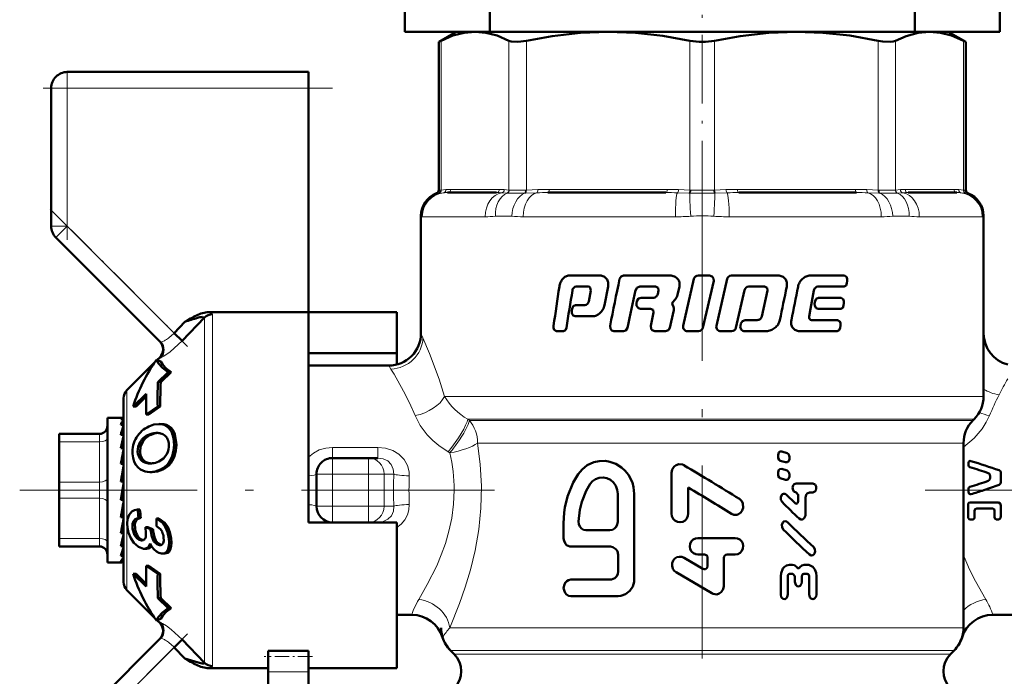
# Model space of a CAD drawing. Extents: x -1976 to 2357, y -1746 to 636.
# Tile 36 of 55: x 104 to 165, y -77 to -37. Entities that reach past the tile are written whole.
import ezdxf

# ---------------------------------------------------------------- set-up
doc = ezdxf.new("R2010")
doc.units = 0
doc.linetypes.add('DASHDOT', pattern=[18.5, 12, -3, 0.5, -3])

msp = doc.modelspace()

# ---------------------------------------------------------------- linework, layer by layer
at = {"color": 7, "linetype": 'DASHDOT', "lineweight": 18, "ltscale": 0.355646}
msp.add_line((146.565, -48.302), (146.565, -34.076), dxfattribs=at)
at = {"color": 7, "lineweight": 50}
for p, q in [((128.065, -37.262), (128.065, -35.262)), ((165.065, -37.262), (165.065, -35.262)), ((133.345, -37.262), (133.345, -35.762)), ((159.786, -37.262), (159.786, -35.762)), ((128.065, -37.262), (131.264, -37.262)), ((131.265, -37.262), (130.169, -37.894)), ((131.265, -37.262), (130.169, -37.894)), ((131.265, -37.262), (132.43, -37.262)), ((132.43, -37.262), (132.398, -37.262)), ((132.461, -37.262), (132.43, -37.262)), ((132.43, -37.262), (140.71, -37.262)), ((140.71, -37.262), (146.565, -37.262)), ((146.565, -37.262), (152.42, -37.262)), ((152.42, -37.262), (160.701, -37.262)), ((159.786, -37.262), (165.065, -37.262)), ((160.701, -37.262), (160.669, -37.262)), ((160.731, -37.262), (160.701, -37.262)), ((160.701, -37.262), (161.865, -37.262)), ((161.865, -37.262), (162.961, -37.894)), ((161.865, -37.262), (162.961, -37.894)), ((130.322, -37.817), (130.169, -37.894)), ((130.169, -47.116), (130.169, -37.894)), ((162.961, -37.894), (162.809, -37.817)), ((162.961, -47.116), (162.961, -37.894)), ((162.961, -47.116), (162.961, -37.894)), ((107.065, -39.762), (122.065, -39.762)), ((122.065, -39.762), (122.065, -40.762)), ((106.065, -49.348), (106.065, -40.762)), ((122.065, -40.762), (122.065, -54.691)), ((133.764, -47.262), (130.726, -47.262)), ((144.3, -47.262), (136.967, -47.262)), ((156.163, -47.262), (148.83, -47.262)), ((162.404, -47.262), (159.367, -47.262)), ((129.065, -48.709), (129.065, -56.012)), ((164.065, -48.709), (164.065, -56.012)), ((164.065, -59.933), (164.065, -48.709)), ((106.358, -50.055), (112.847, -56.543)), ((138.28, -52.418), (140.206, -52.418)), ((141.664, -52.418), (144.55, -52.418)), ((146.047, -52.632), (145.375, -55.541)), ((146.32, -52.418), (147.004, -52.418)), ((148.111, -52.632), (147.441, -55.54)), ((148.381, -52.418), (151.284, -52.418)), ((153.276, -52.418), (155.408, -52.418)), ((138.71, -53.107), (139.47, -53.107)), ((139.599, -53.174), (139.625, -53.339)), ((140.476, -54.261), (140.706, -53.109)), ((142.676, -53.107), (143.661, -53.107)), ((143.661, -53.107), (143.819, -53.174)), ((143.819, -53.174), (143.85, -53.339)), ((145.022, -53.626), (145.142, -53.109)), ((146.604, -55.662), (147.277, -52.753)), ((149.457, -53.107), (150.443, -53.107)), ((150.443, -53.107), (150.596, -53.174)), ((150.596, -53.174), (150.626, -53.338)), ((153.749, -53.107), (155.387, -53.107)), ((155.563, -52.892), (155.583, -52.752)), ((139.625, -53.339), (139.498, -54.032)), ((142.756, -53.802), (143.506, -53.802)), ((143.85, -53.339), (143.797, -53.571)), ((148.661, -55.662), (149.192, -53.32)), ((150.626, -53.338), (150.272, -54.96)), ((153.296, -54.493), (153.509, -53.338)), ((153.794, -53.802), (155.197, -53.802)), ((138.479, -54.479), (138.457, -54.619)), ((138.676, -54.264), (139.26, -54.264)), ((142.5, -54.015), (142.47, -54.156)), ((142.725, -54.491), (143.351, -54.491)), ((143.351, -54.491), (143.508, -54.558)), ((144.78, -54.372), (144.704, -54.213)), ((144.72, -54.092), (144.885, -53.916)), ((153.211, -54.956), (153.296, -54.493)), ((153.581, -54.015), (153.555, -54.156)), ((153.768, -54.491), (155.175, -54.491)), ((155.355, -54.278), (155.377, -54.138)), ((115.606, -55.024), (114.203, -56.468)), ((114.735, -55.089), (114.558, -55.189)), ((115.606, -55.023), (115.608, -55.011)), ((122.065, -54.691), (115.875, -54.691)), ((122.065, -65.762), (122.065, -54.691)), ((122.065, -54.691), (127.565, -54.691)), ((127.565, -54.691), (127.565, -57.243)), ((138.653, -54.953), (139.729, -54.953)), ((143.54, -54.722), (143.358, -55.541)), ((143.508, -54.558), (143.54, -54.722)), ((144.554, -55.662), (144.783, -54.663)), ((114.383, -55.292), (113.708, -55.991)), ((114.558, -55.189), (114.383, -55.292)), ((148.967, -55.399), (148.935, -55.54)), ((149.233, -55.186), (149.986, -55.186)), ((153.369, -55.187), (154.979, -55.187)), ((155.142, -55.663), (155.164, -55.522)), ((114.203, -56.468), (113.708, -55.991)), ((137.486, -55.876), (137.929, -55.876)), ((141.067, -55.876), (141.674, -55.876)), ((143.62, -55.876), (144.286, -55.876)), ((145.647, -55.876), (146.331, -55.876)), ((147.713, -55.875), (148.392, -55.875)), ((149.201, -55.875), (150.547, -55.875)), ((152.616, -55.876), (154.957, -55.876)), ((112.655, -57.667), (112.818, -57.505)), ((122.065, -57.243), (127.565, -57.243)), ((127.565, -57.243), (127.565, -57.948)), ((110.77, -59.553), (112.499, -57.823)), ((112.619, -57.654), (112.616, -57.656)), ((112.879, -57.752), (112.619, -57.654)), ((127.065, -58.012), (122.065, -58.012)), ((112.701, -59.056), (113.347, -58.429)), ((113.529, -58.429), (112.881, -59.056)), ((113.529, -58.429), (113.347, -58.429)), ((112.701, -59.056), (112.881, -59.056)), ((111.972, -59.766), (111.172, -60.55)), ((111.968, -59.943), (111.347, -60.55)), ((110.565, -71.476), (110.565, -60.048)), ((111.347, -60.55), (111.172, -60.55)), ((112.687, -60.562), (111.975, -61.062)), ((112.849, -60.562), (112.136, -61.062)), ((112.849, -60.562), (112.687, -60.562)), ((111.975, -61.062), (112.136, -61.062)), ((109.565, -61.262), (109.565, -61.865)), ((110.543, -61.262), (109.565, -61.262)), ((110.565, -61.347), (110.389, -61.347)), ((110.565, -61.703), (110.389, -61.703)), ((110.527, -61.865), (110.565, -61.76)), ((110.543, -61.262), (110.565, -61.263)), ((112.917, -61.648), (112.762, -61.648)), ((163.401, -61.426), (163.479, -61.348)), ((106.565, -62.262), (109.065, -62.262)), ((106.565, -62.396), (106.565, -62.262)), ((106.565, -62.762), (106.565, -62.396)), ((109.565, -61.865), (109.565, -70.262)), ((110.565, -62.313), (110.389, -62.313)), ((110.565, -62.188), (110.559, -62.313)), ((112.562, -62.205), (112.643, -62.202)), ((112.562, -62.205), (112.714, -62.205)), ((106.565, -65.262), (106.565, -62.762)), ((110.565, -62.742), (110.544, -63.141)), ((110.565, -62.971), (110.553, -63.141)), ((162.815, -62.84), (162.815, -74.312)), ((110.565, -63.141), (110.389, -63.141)), ((110.565, -63.485), (110.523, -64.133)), ((151.275, -63.598), (151.275, -63.685)), ((151.838, -63.457), (151.506, -63.355)), ((110.565, -64.133), (110.389, -64.133)), ((110.565, -63.762), (110.547, -63.762)), ((112.346, -64.092), (112.326, -64.095)), ((123.565, -63.762), (125.811, -63.762)), ((125.811, -63.762), (126.391, -63.762)), ((151.42, -63.928), (151.751, -64.03)), ((151.986, -63.787), (151.986, -63.7)), ((163.132, -64.006), (163.132, -64.209)), ((110.565, -64.371), (110.484, -65.227)), ((112.351, -64.638), (112.206, -64.638)), ((122.565, -66.762), (122.565, -64.762)), ((144.651, -64.692), (144.651, -67.222)), ((151.275, -64.687), (151.275, -64.774)), ((151.838, -64.546), (151.506, -64.444)), ((151.986, -64.875), (151.986, -64.789)), ((164.472, -65), (164.472, -64.883)), ((165.14, -65.259), (165.14, -64.7)), ((106.565, -65.262), (106.565, -66.262)), ((110.565, -65.227), (110.389, -65.227)), ((110.389, -66.355), (110.565, -65.355)), ((151.42, -65.017), (151.751, -65.119)), ((152.399, -65.337), (153.434, -65.337)), ((122.065, -67.762), (122.065, -65.762)), ((141.303, -67.734), (141.303, -65.99)), ((142.333, -71.325), (142.333, -65.99)), ((145.692, -67.222), (145.692, -65.6)), ((152.338, -66.575), (151.785, -66.039)), ((152.412, -65.908), (152.399, -65.908)), ((152.535, -66.067), (152.536, -66.448)), ((153.434, -65.908), (153.233, -65.908)), ((163.132, -65.762), (163.132, -65.681)), ((163.132, -65.889), (163.132, -65.762)), ((106.565, -68.762), (106.565, -66.262)), ((110.389, -66.302), (110.477, -66.302)), ((110.565, -66.355), (110.389, -66.355)), ((110.565, -66.345), (110.477, -66.302)), ((152.984, -67.271), (152.983, -66.225)), ((163.097, -67.425), (163.097, -66.674)), ((163.237, -66.519), (164.986, -66.519)), ((165.14, -67.387), (165.14, -66.713)), ((110.495, -66.875), (110.565, -67.308)), ((111.584, -66.959), (111.439, -66.959)), ((163.501, -67.45), (163.501, -67.045)), ((164.62, -66.891), (163.639, -66.891)), ((164.747, -67.45), (164.747, -67.045)), ((110.565, -67.446), (110.389, -67.446)), ((110.565, -67.762), (110.527, -67.762)), ((110.565, -68.174), (110.528, -67.755)), ((110.565, -67.903), (110.535, -67.903)), ((111.644, -67.477), (111.498, -67.477)), ((112.767, -67.518), (112.621, -67.518)), ((127.565, -67.762), (122.065, -67.762)), ((126.391, -67.762), (126.306, -67.762)), ((127.565, -76.833), (127.565, -67.762)), ((137.941, -67.837), (137.941, -68.76)), ((163.386, -67.577), (163.237, -67.577)), ((164.986, -67.577), (164.852, -67.577)), ((110.565, -68.431), (110.389, -68.431)), ((112.246, -68.186), (111.921, -68.066)), ((112.069, -68.066), (111.921, -68.066)), ((112.069, -68.066), (112.394, -68.186)), ((112.394, -68.186), (112.246, -68.186)), ((112.962, -68.34), (112.966, -68.349)), ((139.321, -68.247), (140.823, -68.247)), ((106.565, -68.762), (106.565, -69.262)), ((110.565, -68.888), (110.548, -68.611)), ((111.709, -68.883), (111.673, -68.881)), ((112.838, -69.181), (112.802, -69.179)), ((146.292, -68.736), (148.611, -68.736)), ((109.065, -69.262), (106.565, -69.262)), ((110.565, -69.248), (110.389, -69.248)), ((110.565, -69.406), (110.562, -69.34)), ((111.847, -69.401), (111.799, -69.399)), ((112.001, -69.401), (111.847, -69.401)), ((112.979, -69.7), (112.93, -69.698)), ((113.132, -69.7), (112.979, -69.7)), ((138.387, -69.273), (140.846, -69.273)), ((141.338, -69.786), (141.338, -70.812)), ((146.696, -69.763), (146.292, -69.763)), ((148.108, -69.763), (148.611, -69.763)), ((110.444, -70.262), (109.565, -70.262)), ((110.565, -69.846), (110.389, -69.846)), ((110.565, -70.188), (110.389, -70.188)), ((110.565, -70.251), (110.499, -70.251)), ((146.595, -70.651), (145.434, -69.966)), ((146.898, -69.969), (146.898, -70.472)), ((147.907, -71.724), (147.907, -69.969)), ((151.986, -70.397), (152.17, -70.397)), ((152.912, -70.395), (153.1, -70.395)), ((111.172, -70.973), (111.972, -71.758)), ((111.347, -70.973), (111.172, -70.973)), ((111.347, -70.973), (111.968, -71.58)), ((111.975, -70.461), (112.687, -70.961)), ((112.136, -70.461), (111.975, -70.461)), ((112.136, -70.461), (112.849, -70.961)), ((112.849, -70.961), (112.687, -70.961)), ((144.93, -70.859), (147.151, -72.172)), ((152.195, -70.967), (151.999, -70.967)), ((153.088, -70.966), (152.888, -70.966)), ((138.387, -71.325), (140.846, -71.325)), ((151.444, -71.111), (151.445, -72.251)), ((151.878, -72.25), (151.877, -71.126)), ((152.318, -71.125), (152.318, -71.458)), ((152.764, -71.457), (152.764, -71.124)), ((153.213, -71.124), (153.214, -72.248)), ((153.667, -72.248), (153.666, -71.107)), ((110.77, -71.971), (112.499, -73.7)), ((112.701, -72.468), (113.347, -73.095)), ((112.881, -72.468), (112.701, -72.468)), ((112.881, -72.468), (113.529, -73.095)), ((138.387, -72.351), (141.338, -72.351)), ((113.529, -73.095), (113.347, -73.095)), ((112.616, -73.867), (112.619, -73.87)), ((112.619, -73.87), (112.879, -73.771)), ((112.655, -73.856), (112.818, -74.019)), ((128.499, -73.512), (127.565, -73.512)), ((164.631, -73.512), (171.065, -73.512)), ((112.847, -74.98), (106.651, -81.176)), ((113.708, -75.533), (114.203, -75.056)), ((114.203, -75.056), (115.606, -76.5)), ((114.383, -76.231), (113.708, -75.533)), ((119.565, -75.758), (122.065, -75.758)), ((119.565, -75.758), (119.565, -76.094)), ((122.065, -75.758), (122.065, -76.094)), ((130.901, -75.726), (131.126, -75.951)), ((162.005, -75.951), (162.229, -75.726)), ((114.383, -76.231), (114.558, -76.334)), ((114.558, -76.334), (114.735, -76.434)), ((119.565, -76.094), (119.565, -77.048)), ((122.065, -76.094), (122.065, -77.048)), ((115.875, -76.833), (119.565, -76.833)), ((119.565, -79.909), (119.565, -77.048)), ((122.065, -76.833), (127.565, -76.833)), ((122.065, -79.909), (122.065, -77.048))]:
    msp.add_line(p, q, dxfattribs=at)
at = {"color": 7, "lineweight": 18}
for p, q in [((130.322, -37.817), (130.322, -47.103)), ((134.538, -47.103), (134.538, -37.817)), ((135.62, -37.817), (135.62, -47.103)), ((145.8, -47.103), (145.8, -37.817)), ((147.331, -37.817), (147.331, -47.103)), ((157.51, -47.103), (157.51, -37.817)), ((158.592, -37.817), (158.592, -47.103)), ((162.809, -47.103), (162.809, -37.817)), ((107.065, -40.762), (107.065, -39.762)), ((106.065, -40.762), (107.065, -40.762)), ((107.065, -40.762), (122.065, -40.762)), ((107.065, -40.762), (107.065, -49.348)), ((130.169, -47.116), (130.301, -47.105)), ((130.301, -47.105), (130.322, -47.103)), ((130.322, -47.103), (130.615, -47.075)), ((130.911, -47.062), (133.949, -47.062)), ((134.245, -47.075), (134.538, -47.103)), ((134.538, -47.103), (134.56, -47.105)), ((135.569, -47.105), (135.62, -47.103)), ((135.62, -47.103), (136.329, -47.075)), ((137.044, -47.062), (144.377, -47.062)), ((145.091, -47.075), (145.8, -47.103)), ((145.8, -47.103), (145.852, -47.105)), ((147.278, -47.105), (147.331, -47.103)), ((147.331, -47.103), (148.039, -47.075)), ((148.754, -47.062), (156.087, -47.062)), ((156.801, -47.075), (157.51, -47.103)), ((157.51, -47.103), (157.562, -47.105)), ((158.57, -47.105), (158.592, -47.103)), ((158.592, -47.103), (158.886, -47.075)), ((159.182, -47.062), (162.219, -47.062)), ((162.515, -47.075), (162.809, -47.103)), ((162.809, -47.103), (162.83, -47.105)), ((162.83, -47.105), (162.961, -47.116)), ((130.169, -47.297), (130.039, -47.304)), ((130.189, -47.296), (130.169, -47.297)), ((130.455, -47.273), (130.189, -47.296)), ((134.4, -47.296), (134.079, -47.273)), ((134.427, -47.297), (134.4, -47.296)), ((135.571, -47.296), (135.515, -47.297)), ((136.268, -47.273), (135.571, -47.296)), ((145.737, -47.296), (145.017, -47.273)), ((145.796, -47.297), (145.737, -47.296)), ((147.393, -47.296), (147.335, -47.297)), ((148.113, -47.273), (147.393, -47.296)), ((157.559, -47.296), (156.862, -47.273)), ((157.615, -47.297), (157.559, -47.296)), ((158.73, -47.296), (158.703, -47.297)), ((159.052, -47.273), (158.73, -47.296)), ((162.941, -47.296), (162.676, -47.273)), ((162.962, -47.297), (162.941, -47.296)), ((163.091, -47.304), (162.962, -47.297)), ((129.08, -48.736), (129.065, -48.709)), ((129.145, -48.762), (133.064, -48.762)), ((134.711, -48.736), (133.692, -48.736)), ((135.431, -48.762), (144.891, -48.762)), ((148.239, -48.762), (157.699, -48.762)), ((159.439, -48.736), (158.419, -48.736)), ((160.067, -48.762), (163.985, -48.762)), ((164.065, -48.709), (164.05, -48.736)), ((106.065, -49.348), (107.065, -49.348)), ((106.358, -50.055), (107.065, -49.348)), ((113.708, -55.991), (107.065, -49.348)), ((115.606, -65.762), (115.606, -55.023)), ((116.101, -54.824), (116.101, -65.762)), ((129.065, -56.012), (129.187, -56.286)), ((127.201, -58.23), (127.065, -58.012)), ((110.77, -65.762), (110.77, -59.553)), ((130.533, -59.933), (164.065, -59.933)), ((113.07, -61.659), (112.917, -61.659)), ((131.978, -61.348), (163.479, -61.348)), ((131.978, -61.348), (132.08, -61.426)), ((132.08, -61.426), (163.401, -61.426)), ((109.065, -62.262), (109.065, -62.267)), ((109.065, -62.267), (109.065, -62.396)), ((109.065, -62.396), (109.065, -62.762)), ((112.274, -62.312), (112.122, -62.312)), ((113.621, -62.02), (113.47, -62.02)), ((109.065, -62.762), (106.565, -62.762)), ((109.065, -65.262), (109.065, -62.762)), ((111.756, -62.759), (111.605, -62.759)), ((113.847, -62.768), (113.699, -62.768)), ((132.584, -62.84), (132.791, -62.84)), ((132.791, -62.84), (160.13, -62.84)), ((160.13, -62.84), (162.815, -62.84)), ((111.59, -63.379), (111.441, -63.379)), ((113.783, -63.479), (113.637, -63.479)), ((123.565, -63.105), (123.565, -63.762)), ((123.565, -63.105), (126.391, -63.105)), ((126.391, -63.105), (126.391, -63.762)), ((130.864, -63.439), (130.758, -63.377)), ((111.717, -63.792), (111.57, -63.792)), ((112.027, -64.04), (111.881, -64.04)), ((113.499, -64.086), (113.353, -64.086)), ((123.565, -63.762), (123.565, -64.762)), ((125.811, -64.762), (125.811, -63.762)), ((113.016, -64.475), (112.871, -64.475)), ((122.565, -64.762), (123.565, -64.762)), ((123.565, -64.762), (123.565, -66.762)), ((125.811, -64.762), (123.565, -64.762)), ((125.811, -66.762), (125.811, -64.762)), ((125.811, -64.762), (126.772, -64.762)), ((127.374, -64.762), (126.772, -64.762)), ((126.772, -64.762), (126.772, -66.762)), ((106.565, -65.262), (109.065, -65.262)), ((109.065, -65.262), (109.065, -66.262)), ((110.77, -65.762), (110.77, -71.971)), ((115.606, -76.5), (115.606, -65.762)), ((116.101, -65.762), (116.101, -76.699)), ((109.065, -66.262), (106.565, -66.262)), ((109.065, -68.762), (109.065, -66.262)), ((122.565, -66.762), (123.565, -66.762)), ((123.565, -66.762), (125.811, -66.762)), ((123.565, -67.762), (123.565, -66.762)), ((125.811, -66.762), (126.772, -66.762)), ((125.811, -66.762), (125.811, -67.762)), ((126.772, -66.762), (127.374, -66.762)), ((111.278, -68.167), (111.129, -68.167)), ((112.405, -68.317), (112.257, -68.317)), ((113.31, -68.036), (113.163, -68.036)), ((106.565, -68.762), (109.065, -68.762)), ((109.065, -68.762), (109.065, -69.262)), ((111.476, -68.662), (111.324, -68.662)), ((111.743, -68.881), (111.673, -68.881)), ((112.872, -69.179), (112.802, -69.179)), ((113.525, -68.762), (113.376, -68.762)), ((113.468, -69.475), (113.317, -69.475)), ((162.815, -69.819), (162.846, -69.896)), ((162.846, -69.896), (162.816, -69.903)), ((112.818, -74.019), (112.829, -74.016)), ((130.86, -74.312), (162.815, -74.312)), ((107.065, -82.176), (113.708, -75.533)), ((162.229, -75.726), (130.901, -75.726)), ((131.126, -75.951), (162.005, -75.951)), ((122.065, -77.048), (119.565, -77.048))]:
    msp.add_line(p, q, dxfattribs=at)
at = {"color": 7, "linetype": 'DASHDOT', "lineweight": 18, "ltscale": 0.257589}
msp.add_line((107.065, -39.903), (107.065, -50.207), dxfattribs=at)
at = {"color": 7, "linetype": 'DASHDOT', "lineweight": 18, "ltscale": 0.450015}
msp.add_line((123.565, -40.762), (105.565, -40.762), dxfattribs=at)
at = {"color": 7, "linetype": 'DASHDOT', "lineweight": 18}
for p, q in [((146.565, -45.725), (146.565, -81.418)), ((133.638, -65.762), (104.103, -65.762)), ((160.439, -65.762), (188.94, -65.762))]:
    msp.add_line(p, q, dxfattribs=at)
at = {"color": 7, "linetype": 'DASHDOT', "lineweight": 18, "ltscale": 0.302371}
msp.add_line((105.999, -48.281), (114.551, -56.834), dxfattribs=at)
at = {"color": 7, "linetype": 'DASHDOT', "lineweight": 18, "ltscale": 0.067371}
msp.add_line((123.341, -64.762), (126.035, -64.762), dxfattribs=at)
at = {"color": 7, "linetype": 'DASHDOT', "lineweight": 18, "ltscale": 0.06}
for p, q in [((123.565, -66.962), (123.565, -64.562)), ((125.811, -66.962), (125.811, -64.562))]:
    msp.add_line(p, q, dxfattribs=at)
at = {"color": 7, "linetype": 'DASHDOT', "lineweight": 18, "ltscale": 0.067386}
msp.add_line((126.035, -66.762), (123.34, -66.762), dxfattribs=at)
at = {"color": 7, "linetype": 'DASHDOT', "lineweight": 18, "ltscale": 0.296715}
msp.add_line((114.538, -74.703), (106.146, -83.096), dxfattribs=at)
at = {"color": 7, "linetype": 'DASHDOT', "lineweight": 18, "ltscale": 0.075015}
msp.add_line((122.315, -76.094), (119.315, -76.094), dxfattribs=at)
at = {"color": 7, "lineweight": 50}
for points in [[(132.43, -37.262), (131.751, -37.321), (131.055, -37.502), (130.322, -37.817)], [(134.538, -37.817), (133.805, -37.502), (133.108, -37.321), (132.43, -37.262)], [(140.71, -37.262), (138.989, -37.327), (137.219, -37.527), (135.62, -37.817)], [(145.8, -37.817), (144.111, -37.514), (142.414, -37.326), (140.71, -37.262)], [(152.42, -37.262), (150.699, -37.327), (148.929, -37.527), (147.331, -37.817)], [(157.51, -37.817), (155.742, -37.502), (154.06, -37.321), (152.42, -37.262)], [(160.701, -37.262), (159.988, -37.327), (159.254, -37.527), (158.592, -37.817)], [(162.809, -37.817), (162.076, -37.502), (161.38, -37.321), (160.701, -37.262)], [(135.62, -37.817), (135.086, -37.891), (134.683, -37.867), (134.538, -37.817)], [(158.592, -37.817), (158.447, -37.867), (158.263, -37.891), (157.794, -37.867), (157.51, -37.817)], [(141.664, -52.418), (141.519, -52.468), (141.42, -52.632)], [(147.277, -52.753), (147.269, -52.606), (147.185, -52.484), (147.004, -52.418)], [(155.583, -52.752), (155.58, -52.619), (155.535, -52.499), (155.408, -52.418)], [(142.421, -53.321), (142.498, -53.18), (142.676, -53.107)], [(155.387, -53.107), (155.507, -53.037), (155.563, -52.892)], [(142.756, -53.802), (142.606, -53.852), (142.5, -54.015)], [(153.794, -53.802), (153.654, -53.867), (153.581, -54.015)], [(155.377, -54.138), (155.375, -54.004), (155.328, -53.883), (155.197, -53.802)], [(138.676, -54.264), (138.543, -54.331), (138.479, -54.479)], [(142.47, -54.156), (142.476, -54.3), (142.591, -54.452), (142.725, -54.491)], [(153.555, -54.156), (153.559, -54.294), (153.65, -54.447), (153.768, -54.491)], [(155.175, -54.491), (155.298, -54.423), (155.355, -54.278)], [(138.457, -54.619), (138.46, -54.754), (138.489, -54.838), (138.542, -54.907), (138.653, -54.953)], [(137.317, -55.54), (137.319, -55.672), (137.361, -55.793), (137.486, -55.876)], [(137.929, -55.876), (138.053, -55.807), (138.113, -55.662)], [(140.831, -55.541), (140.852, -55.727), (140.94, -55.835), (141.067, -55.876)], [(141.674, -55.876), (141.819, -55.825), (141.92, -55.662)], [(143.358, -55.541), (143.384, -55.732), (143.444, -55.808), (143.62, -55.876)], [(144.286, -55.876), (144.457, -55.816), (144.554, -55.662)], [(149.233, -55.186), (149.063, -55.246), (148.967, -55.399)], [(154.957, -55.876), (155.082, -55.808), (155.142, -55.663)], [(155.164, -55.522), (155.162, -55.389), (155.122, -55.279), (154.979, -55.187)], [(112.619, -57.654), (112.74, -57.895), (112.989, -58.154), (113.347, -58.429)], [(112.879, -57.752), (113.004, -57.965), (113.225, -58.191), (113.529, -58.429)], [(112.139, -61.798), (112.455, -61.687), (112.762, -61.648)], [(113.621, -62.02), (113.753, -62.289), (113.847, -62.768)], [(111.756, -62.759), (111.623, -63.06), (111.59, -63.379)], [(111.627, -64.479), (111.463, -64.355), (111.328, -64.194), (111.223, -63.992), (111.154, -63.76), (111.12, -63.502)], [(111.57, -63.792), (111.456, -63.508), (111.441, -63.379)], [(111.59, -63.379), (111.627, -63.603), (111.717, -63.792)], [(113.251, -63.531), (113.053, -63.787), (112.756, -63.98)], [(151.506, -63.355), (151.395, -63.366), (151.335, -63.415), (151.278, -63.56), (151.275, -63.598)], [(151.275, -63.685), (151.288, -63.776), (151.346, -63.882), (151.42, -63.928)], [(151.986, -63.7), (151.973, -63.609), (151.932, -63.526), (151.838, -63.457)], [(142.333, -65.99), (142.283, -65.567), (142.214, -65.288), (141.969, -64.808), (141.771, -64.563), (141.542, -64.353), (141.19, -64.132), (140.82, -63.996), (140.546, -63.947), (140.142, -63.951), (139.813, -64.022), (139.402, -64.21), (139.083, -64.478), (138.843, -64.759)], [(145.431, -64.217), (145.33, -64.172), (145.109, -64.15), (144.949, -64.197), (144.812, -64.294), (144.688, -64.479), (144.651, -64.692)], [(151.751, -64.03), (151.863, -64.02), (151.924, -63.971), (151.983, -63.826), (151.986, -63.787)], [(112.871, -64.475), (112.537, -64.595), (112.206, -64.638)], [(138.843, -64.759), (138.537, -65.279), (138.188, -66.149), (138.025, -66.841), (137.98, -67.157), (137.941, -67.837)], [(151.506, -64.444), (151.395, -64.454), (151.335, -64.504), (151.278, -64.649), (151.275, -64.687)], [(151.275, -64.774), (151.288, -64.864), (151.346, -64.97), (151.42, -65.017)], [(151.751, -65.119), (151.863, -65.109), (151.924, -65.06), (151.983, -64.914), (151.986, -64.875)], [(151.986, -64.789), (151.973, -64.697), (151.932, -64.615), (151.838, -64.546)], [(164.472, -64.883), (164.461, -64.813), (164.413, -64.733), (164.354, -64.697)], [(165.032, -64.521), (165.088, -64.557), (165.131, -64.634), (165.14, -64.7)], [(139.596, -65.374), (139.346, -65.797), (139.065, -66.491), (138.944, -66.978), (138.866, -67.719)], [(141.303, -65.99), (141.273, -65.736), (141.184, -65.496), (141.041, -65.287), (140.853, -65.122), (140.633, -65.012), (140.394, -64.966), (140.155, -64.986), (139.93, -65.07), (139.735, -65.21), (139.596, -65.374)], [(152.399, -65.338), (152.279, -65.383), (152.213, -65.468), (152.179, -65.586), (152.188, -65.709), (152.265, -65.85), (152.399, -65.908)], [(153.434, -65.908), (153.574, -65.847), (153.622, -65.781), (153.658, -65.661), (153.65, -65.535), (153.582, -65.407), (153.434, -65.337)], [(164.354, -65.187), (164.413, -65.15), (164.461, -65.069), (164.472, -65)], [(165.14, -65.259), (165.123, -65.346), (165.032, -65.439)], [(151.785, -66.039), (151.721, -65.995), (151.619, -65.986), (151.559, -66.011), (151.51, -66.055), (151.445, -66.201), (151.451, -66.362), (151.525, -66.495)], [(152.412, -65.909), (152.533, -66.045), (152.535, -66.067)], [(152.983, -66.225), (153.026, -66.048), (153.079, -65.975), (153.233, -65.908)], [(163.28, -66.015), (163.235, -66.018), (163.174, -65.99), (163.139, -65.932), (163.132, -65.889)], [(148.38, -67.227), (148.533, -67.288), (148.707, -67.291), (148.822, -67.253), (148.958, -67.155), (149.055, -67.018), (149.105, -66.861), (149.085, -66.587), (149.016, -66.448), (148.87, -66.306)], [(152.536, -66.448), (152.514, -66.538), (152.485, -66.575), (152.447, -66.6), (152.389, -66.603), (152.338, -66.575)], [(163.097, -66.674), (163.11, -66.607), (163.152, -66.551), (163.237, -66.519)], [(164.986, -66.519), (165.102, -66.585), (165.14, -66.713)], [(110.81, -68.099), (110.79, -67.826), (110.812, -67.57), (110.912, -67.292), (111.086, -67.098), (111.25, -67.008), (111.439, -66.959)], [(144.651, -67.222), (144.678, -67.385), (144.751, -67.534), (144.867, -67.653), (145.016, -67.729), (145.181, -67.754), (145.345, -67.723), (145.491, -67.642), (145.603, -67.519), (145.671, -67.366), (145.692, -67.222)], [(152.586, -67.525), (152.689, -67.583), (152.805, -67.576), (152.901, -67.506), (152.98, -67.329), (152.984, -67.271)], [(163.639, -66.891), (163.538, -66.94), (163.501, -67.045)], [(164.747, -67.045), (164.714, -66.941), (164.62, -66.891)], [(111.129, -68.167), (111.128, -67.854), (111.183, -67.689), (111.285, -67.567), (111.498, -67.477)], [(111.644, -67.477), (111.432, -67.567), (111.331, -67.688), (111.276, -67.852), (111.278, -68.167)], [(112.621, -67.518), (112.982, -67.795), (113.163, -68.036)], [(112.767, -67.518), (113.128, -67.795), (113.31, -68.036)], [(138.866, -67.719), (138.885, -67.88), (138.948, -68.028), (139.05, -68.146), (139.18, -68.222), (139.321, -68.247)], [(140.823, -68.247), (140.97, -68.222), (141.105, -68.148), (141.212, -68.034), (141.28, -67.889), (141.303, -67.734)], [(151.86, -67.746), (151.795, -67.703), (151.694, -67.693), (151.634, -67.718), (151.584, -67.762), (151.518, -67.908), (151.525, -68.069), (151.599, -68.202)], [(163.237, -67.577), (163.171, -67.559), (163.11, -67.491), (163.097, -67.425)], [(163.501, -67.45), (163.49, -67.505), (163.441, -67.562), (163.386, -67.577)], [(164.852, -67.577), (164.774, -67.535), (164.747, -67.45)], [(165.14, -67.387), (165.116, -67.49), (165.084, -67.534), (164.986, -67.577)], [(111.203, -69.035), (111.009, -68.75), (110.877, -68.417), (110.81, -68.099)], [(111.959, -68.548), (111.943, -68.687), (111.889, -68.8)], [(112.802, -69.179), (112.634, -69.126), (112.457, -68.954), (112.379, -68.808), (112.303, -68.576), (112.257, -68.317)], [(112.405, -68.317), (112.481, -68.681), (112.569, -68.891), (112.688, -69.052), (112.907, -69.173)], [(112.615, -68.004), (112.855, -68.188), (112.962, -68.34)], [(113.163, -68.036), (113.301, -68.38), (113.376, -68.762)], [(113.31, -68.036), (113.449, -68.38), (113.525, -68.762)], [(111.799, -69.399), (111.499, -69.293), (111.203, -69.035)], [(111.673, -68.881), (111.542, -68.846), (111.421, -68.766), (111.324, -68.662)], [(111.476, -68.662), (111.603, -68.792), (111.779, -68.874)], [(112.215, -69.084), (112.111, -69.283), (111.994, -69.372), (111.847, -69.401)], [(112.93, -69.698), (112.769, -69.661), (112.615, -69.581), (112.465, -69.452), (112.333, -69.286), (112.215, -69.084)], [(113.055, -68.677), (113.065, -68.917), (113.037, -69.049), (112.976, -69.138), (112.914, -69.171), (112.838, -69.181)], [(113.376, -68.762), (113.395, -69.005), (113.385, -69.232), (113.317, -69.475)], [(113.525, -68.762), (113.545, -69.005), (113.535, -69.233), (113.468, -69.475)], [(137.941, -68.76), (137.964, -68.919), (138.026, -69.063), (138.126, -69.177), (138.32, -69.267), (138.387, -69.273)], [(146.292, -68.736), (146.134, -68.763), (145.991, -68.837), (145.879, -68.954), (145.808, -69.102), (145.787, -69.263), (145.817, -69.423), (145.895, -69.566), (146.013, -69.678), (146.161, -69.745), (146.292, -69.763)], [(148.611, -69.763), (148.77, -69.735), (148.913, -69.659), (149.025, -69.536), (149.093, -69.384), (149.11, -69.22), (149.082, -69.078), (149.016, -68.948), (148.903, -68.833), (148.755, -68.759), (148.611, -68.736)], [(113.317, -69.475), (113.227, -69.604), (113.105, -69.681), (112.979, -69.7)], [(113.468, -69.475), (113.394, -69.588), (113.295, -69.665), (113.132, -69.7)], [(140.846, -69.273), (140.997, -69.299), (141.194, -69.424), (141.285, -69.556), (141.338, -69.786)], [(153.227, -69.768), (153.342, -69.824), (153.443, -69.806), (153.507, -69.759), (153.554, -69.692), (153.587, -69.571), (153.576, -69.446), (153.498, -69.311)], [(145.434, -69.966), (145.289, -69.91), (145.134, -69.899), (144.989, -69.936), (144.861, -70.016), (144.758, -70.135), (144.693, -70.294), (144.683, -70.473), (144.732, -70.643), (144.824, -70.775), (144.93, -70.859)], [(151.986, -70.397), (151.8, -70.44), (151.678, -70.522), (151.581, -70.634), (151.465, -70.912), (151.444, -71.111)], [(152.447, -70.557), (152.297, -70.426), (152.17, -70.397)], [(152.912, -70.396), (152.755, -70.44), (152.632, -70.557)], [(153.666, -71.107), (153.64, -70.896), (153.564, -70.7), (153.437, -70.536), (153.186, -70.404), (153.1, -70.395)], [(141.338, -70.812), (141.313, -70.972), (141.242, -71.116), (141.132, -71.229), (140.92, -71.319), (140.846, -71.325)], [(146.898, -70.472), (146.86, -70.592), (146.758, -70.668), (146.672, -70.676), (146.595, -70.651)], [(151.877, -71.126), (151.897, -71.039), (151.939, -70.987), (151.999, -70.967)], [(152.195, -70.967), (152.316, -71.103), (152.318, -71.125)], [(152.632, -70.557), (152.582, -70.601), (152.517, -70.608), (152.477, -70.589), (152.447, -70.557)], [(152.764, -71.124), (152.784, -71.036), (152.828, -70.985), (152.888, -70.966)], [(153.088, -70.966), (153.154, -70.989), (153.192, -71.035), (153.213, -71.124)], [(138.387, -71.325), (138.253, -71.349), (138.141, -71.41), (138.034, -71.523), (137.963, -71.679), (137.941, -71.846), (138.009, -72.11), (138.1, -72.232), (138.242, -72.323), (138.387, -72.351)], [(141.338, -72.351), (141.494, -72.338), (141.795, -72.236), (142.061, -72.029), (142.239, -71.756), (142.322, -71.47), (142.333, -71.325)], [(152.318, -71.458), (152.376, -71.65), (152.466, -71.726), (152.54, -71.743)], [(152.54, -71.743), (152.649, -71.706), (152.743, -71.577), (152.764, -71.457)], [(147.151, -72.172), (147.247, -72.216), (147.46, -72.238), (147.614, -72.193), (147.747, -72.103), (147.867, -71.926), (147.907, -71.724)], [(151.445, -72.251), (151.479, -72.406), (151.524, -72.472), (151.588, -72.519), (151.69, -72.533), (151.74, -72.516), (151.803, -72.466), (151.847, -72.399), (151.878, -72.25)], [(153.214, -72.248), (153.254, -72.41), (153.305, -72.476), (153.373, -72.52), (153.472, -72.53), (153.541, -72.503), (153.642, -72.378), (153.667, -72.248)], [(113.347, -73.095), (112.989, -73.369), (112.74, -73.629), (112.619, -73.87)], [(113.529, -73.095), (113.225, -73.332), (113.004, -73.559), (112.879, -73.771)], [(115.606, -76.5), (115.608, -76.515), (115.602, -76.527), (115.588, -76.536), (115.554, -76.542), (115.456, -76.536), (115.201, -76.482), (114.383, -76.231)]]:
    msp.add_lwpolyline(points, dxfattribs=at)
at = {"color": 7, "lineweight": 18}
for points in [[(134.56, -47.105), (135.071, -47.116), (135.569, -47.105)], [(157.562, -47.105), (158.259, -47.116), (158.57, -47.105)], [(115.608, -55.011), (115.603, -54.998), (115.595, -54.991), (115.571, -54.983), (115.478, -54.985)], [(129.187, -56.286), (129.601, -57.269), (130.195, -58.867), (130.533, -59.933)], [(114.203, -56.468), (113.46, -57.151), (113.076, -57.428), (112.927, -57.512), (112.864, -57.533), (112.852, -57.533), (112.847, -57.53)], [(112.847, -56.543), (112.851, -56.546), (112.863, -56.551), (112.881, -56.552), (112.951, -56.537)], [(128.7, -61.129), (128.347, -60.329), (127.986, -59.604), (127.389, -58.54), (127.201, -58.23)], [(130.758, -63.377), (130.176, -62.985), (129.795, -62.664), (129.452, -62.314), (129.018, -61.74), (128.7, -61.129)], [(164.43, -61.129), (164.23, -61.542), (163.975, -61.942), (163.468, -62.537), (162.815, -63.089)], [(132.584, -62.84), (132.754, -64.153), (132.826, -65.509), (132.793, -66.878), (132.656, -68.214), (132.429, -69.509), (132.139, -70.712), (131.814, -71.8), (131.461, -72.815), (130.86, -74.312)], [(122.065, -63.704), (122.376, -63.452), (122.735, -63.264), (123.142, -63.145), (123.565, -63.105)], [(126.391, -63.105), (126.864, -63.152), (127.313, -63.297), (127.698, -63.531), (128.011, -63.848), (128.22, -64.218), (128.326, -64.627), (128.336, -64.876)], [(127.374, -64.762), (127.346, -64.452), (127.22, -64.17), (127.004, -63.948), (126.718, -63.808), (126.391, -63.762)], [(128.927, -72.558), (129.46, -71.634), (130.043, -70.462), (130.327, -69.79), (130.587, -69.068), (130.808, -68.313), (130.982, -67.508), (131.099, -66.641), (131.138, -65.762)], [(128.336, -66.647), (128.313, -66.982), (128.221, -67.305), (128.061, -67.605), (127.841, -67.868), (127.565, -68.088)], [(126.391, -67.762), (126.721, -67.715), (127.011, -67.571), (127.224, -67.347), (127.348, -67.065), (127.374, -66.762)], [(162.846, -69.896), (163.189, -70.685), (163.552, -71.413), (164.203, -72.558)], [(128.59, -73.239), (128.854, -72.688), (128.927, -72.558)], [(112.847, -73.993), (112.853, -73.991), (112.872, -73.992), (112.986, -74.041), (113.239, -74.205), (113.529, -74.429), (114.203, -75.056)], [(112.951, -74.986), (112.887, -74.972), (112.866, -74.972), (112.851, -74.977), (112.847, -74.98)], [(116.101, -76.699), (116.098, -76.719), (116.091, -76.733), (116.067, -76.757), (115.928, -76.819), (115.875, -76.833)]]:
    msp.add_lwpolyline(points, dxfattribs=at)
at = {"color": 7, "lineweight": 50}
for centre, radius, start, end in [((146.554, -34.167), 3.727, 258.32363, 270.17092), ((146.576, -34.164), 3.73, 269.8334, 281.6705), ((107.065, -40.762), 1, 90, 180.00001), ((129.969, -47.116), 0.2, 290.51672, 0.00001), ((163.161, -47.116), 0.2, 179.99999, 249.48328), ((163.161, -47.116), 0.2, 179.99999, 249.48328), ((130.565, -48.709), 1.5, 110.51769, 180.00001), ((130.565, -48.709), 1.5, 110.51769, 180.00001), ((162.565, -48.709), 1.5, 0, 69.48231), ((162.565, -48.709), 1.5, 0, 69.48231), ((107.065, -49.348), 1, 179.99999, 225), ((138.573, -53.209), 0.903, 139.34448, 155.83579), ((138.41, -53.085), 0.698, 118.64801, 138.38533), ((138.283, -52.848), 0.429, 90.37964, 118.93589), ((140.213, -52.909), 0.49, 62.94137, 90.80663), ((140.208, -52.922), 0.504, 36.71166, 63.10246), ((140.153, -52.948), 0.563, 11.0898, 35.48592), ((612.596, -149.536), 481.038, 168.37832, 168.73183), ((144.561, -53.097), 0.679, 66.86778, 90.91643), ((144.597, -53.008), 0.582, 41.67945, 66.67461), ((144.632, -52.958), 0.523, 13.16347, 40.22223), ((146.316, -52.694), 0.275, 89.11094, 166.97414), ((148.378, -52.691), 0.273, 89.42465, 167.35887), ((151.294, -52.988), 0.57, 64.7254, 91.02408), ((151.309, -52.946), 0.525, 38.27596, 64.22031), ((151.28, -52.95), 0.551, 11.57455, 36.69941), ((153.434, -53.314), 0.941, 132.47232, 149.73463), ((153.393, -53.282), 0.888, 114.39792, 131.88496), ((153.281, -53.033), 0.615, 90.44462, 114.47841), ((469.69, -102.985), 335.742, 171.45687, 171.87621), ((138.632, -53.234), 0.967, 155.89295, 172.56033), ((138.815, -53.396), 0.331, 137.97854, 169.90399), ((138.716, -53.298), 0.191, 91.7893, 139.72297), ((139.477, -53.251), 0.143, 32.35771, 92.77573), ((139.98, -52.973), 0.738, 349.41436, 10.45974), ((144.523, -52.973), 0.633, 347.61232, 12.21465), ((149.456, -53.377), 0.269, 89.79962, 167.93274), ((-346.632, 49.44), 508.891, 348.13579, 348.37446), ((151.103, -52.973), 0.729, 349.27734, 10.5953), ((-292.221, 34.923), 453.372, 348.53592, 348.80355), ((153.313, -53.249), 0.803, 149.39975, 170.02369), ((153.828, -53.404), 0.325, 134.95166, 168.1808), ((153.754, -53.321), 0.214, 91.42166, 136.75346), ((487.046, -110.928), 353.283, 170.61815, 171.00002), ((705.904, -174.956), 576.462, 167.8188, 168.056805), ((143.506, -53.517), 0.285, 269.99662, 310.11942), ((143.495, -53.492), 0.312, 308.6956, 345.32352), ((144.177, -53.405), 0.873, 324.15142, 345.36059), ((139.253, -54.048), 0.216, 271.91106, 316.52874), ((139.178, -53.967), 0.326, 315.23756, 348.51035), ((139.644, -54.107), 0.847, 329.94761, 349.49191), ((144.776, -54.16), 0.0879, 129.32456, 216.22491), ((144.186, -54.523), 0.613, 346.7671, 14.18779), ((117.689, -60.346), 6.03, 115.46142, 119.32905), ((118.189, -66.118), 11.472, 105.32482, 107.29502), ((116.239, -57.247), 2.608, 107.04695, 115.96607), ((115.846, -57.46), 2.503, 98.44714, 105.97282), ((115.892, -56.095), 1.405, 90.71488, 107.30097), ((139.725, -54.355), 0.598, 270.29965, 294.79983), ((139.624, -54.118), 0.856, 294.32318, 312.37788), ((139.565, -54.061), 0.938, 312.66575, 329.88648), ((149.978, -54.886), 0.301, 271.63838, 308.53927), ((149.992, -54.89), 0.289, 306.92792, 346.03383), ((153.407, -55.009), 0.202, 164.70466, 212.95332), ((153.361, -55.038), 0.148, 213.25483, 272.91461), ((118.298, -66.689), 12.05, 106.98067, 108.95648), ((145.643, -55.6), 0.275, 167.4877, 270.79395), ((146.335, -55.6), 0.275, 269.11043, 346.95377), ((147.709, -55.6), 0.275, 167.53699, 270.77461), ((148.394, -55.603), 0.272, 269.42258, 347.57658), ((149.202, -55.602), 0.273, 166.93627, 269.78422), ((150.483, -54.936), 0.95, 291.48408, 309.20745), ((150.492, -54.957), 0.929, 309.59402, 327.63251), ((150.533, -54.989), 0.877, 327.99899, 347.14814), ((152.738, -55.331), 0.647, 167.08125, 191.02478), ((152.64, -55.351), 0.547, 190.96753, 216.14272), ((152.616, -55.347), 0.531, 218.00171, 243.12809), ((127.065, -56.012), 2, 269.99886, 0.0007), ((150.546, -55.109), 0.766, 270.03589, 291.85213), ((152.608, -55.357), 0.518, 243.44277, 270.82262), ((166.065, -56.012), 2, 179.99928, 255.52438), ((112.324, -57.01), 0.699, 314.94372, 45.05708), ((112.352, -57.036), 0.699, 315.0791, 44.89331), ((138.592, -60.029), 25.911, 177.84736, 181.17826), ((135.669, -60.283), 22.821, 176.91837, 180.70105), ((111.265, -60.048), 0.7, 135, 180.00001), ((139.548, -60.336), 27.583, 178.81614, 181.50876), ((162.065, -59.933), 2, 315, 360), ((109.065, -61.762), 0.5, 270, 360), ((111.7, -62.188), 1.397, 144.35788, 159.70688), ((112.839, -63.344), 1.697, 114.35156, 149.29145), ((112.764, -62.73), 1.083, 81.86858, 90.06384), ((112.918, -62.725), 1.077, 81.84816, 90.06437), ((112.819, -62.411), 0.759, 31.03337, 82.61717), ((112.973, -62.406), 0.753, 30.79944, 82.58751), ((164.815, -62.84), 2, 134.99988, 180.00001), ((116.763, -64.024), 6.6, 160.90147, 164.979), ((126.951, -66.674), 16.935, 165.37505, 167.95939), ((112.576, -63.362), 1.143, 113.37488, 148.13471), ((112.727, -63.364), 1.144, 113.27781, 148.05175), ((112.626, -63.424), 1.221, 93.00197, 114.37881), ((112.777, -63.42), 1.217, 92.99424, 114.42005), ((112.651, -63.074), 0.872, 75.48502, 90.5), ((112.702, -62.882), 0.673, 50.70389, 75.59643), ((112.718, -62.854), 0.641, 23.50199, 50.20246), ((112.842, -63.392), 1.725, 147.96407, 183.64808), ((112.49, -63.327), 1.051, 147.30562, 182.81452), ((112.25, -62.999), 1.134, 332.0162, 4.41845), ((112.428, -62.97), 0.954, 3.50947, 22.97761), ((111.447, -62.929), 2.257, 345.90185, 4.09291), ((111.585, -62.923), 2.267, 345.80772, 3.92398), ((150.217, -71.594), 40.521, 168.11243, 169.39011), ((112.044, -63.109), 1.634, 323.23742, 346.89684), ((112.187, -63.105), 1.639, 323.19077, 346.79104), ((216.715, -83.98), 107.967, 169.47259, 169.99766), ((112.139, -63.4), 0.691, 214.55318, 248.0744), ((112.29, -63.391), 0.7, 214.96733, 247.96568), ((112.196, -63.259), 0.843, 248.05159, 270.24938), ((112.332, -63.321), 0.781, 247.08421, 265.71388), ((112.202, -63.06), 1.043, 269.84398, 276.79208), ((112.185, -62.688), 1.414, 276.54602, 293.84745), ((112.334, -63.317), 1.276, 294.87904, 322.9638), ((112.479, -63.316), 1.278, 294.86736, 322.92415), ((123.565, -64.762), 1, 90, 180.00001), ((72.976, -187.519), 143.013, 57.94847, 59.56046), ((163.231, -64.056), 0.11, 63.6512, 153.49535), ((163.257, -64.214), 0.124, 177.98235, 251.33665), ((149.673, -109.216), 47.26, 71.03444, 73.2665), ((112.202, -63.517), 1.121, 239.09899, 270.19487), ((147.267, -115.914), 53.992, 71.55132, 72.81749), ((144.674, -6.602), 61.802, 287.46068, 288.56806), ((149.016, -19.6), 48.557, 288.06797, 289.25902), ((69.949, -193.857), 148.952, 58.22708, 59.43567), ((163.26, -65.676), 0.126, 109.42029, 182.42348), ((140.085, 8.423), 77.968, 287.30673, 287.92047), ((23.073, -50.965), 88.858, 349.31117, 349.94255), ((212.87, -4.341), 87.329, 225.37571, 226.34556), ((125.954, -65.574), 14.581, 185.45129, 187.49998), ((125.814, -65.577), 14.297, 185.55015, 187.64005), ((123.565, -66.762), 1, 180.00001, 270), ((76.054, -60.993), 35.131, 347.77635, 349.21778), ((128.024, -67.959), 15.409, 178.36004, 180.16518), ((240.205, 23.104), 126.723, 225.8007, 226.82531), ((96.418, -65.426), 14.485, 344.69952, 347.61081), ((112.157, -68.05), 1.034, 186.49116, 216.33474), ((112.31, -68.045), 1.038, 186.74067, 216.48473), ((106.752, -68.734), 5.211, 2.04556, 7.36063), ((113.995, -68.111), 1.75, 182.46185, 186.75863), ((114.142, -68.106), 1.749, 182.63657, 186.93738), ((111.828, -68.833), 1.237, 7.24633, 23.05669), ((226.547, 8.137), 106.981, 225.52689, 226.73659), ((111.722, -68.672), 0.21, 266.37714, 322.70858), ((109.065, -69.762), 0.5, 0, 90), ((105.877, -68.027), 4.865, 338.04344, 344.49134), ((112.01, -69.07), 0.331, 268.3817, 330.45844), ((146.695, -69.965), 0.202, 358.94078, 89.77838), ((148.109, -69.965), 0.202, 90.33018, 181.15684), ((109.606, -69.518), 1.031, 319.46711, 338.37362), ((110.434, -70.076), 0.187, 273.05222, 314.53823), ((139.548, -71.188), 27.583, 178.49124, 181.18386), ((138.592, -71.494), 25.911, 178.82174, 182.15264), ((135.501, -71.244), 22.654, 179.28482, 183.09548), ((111.265, -71.476), 0.7, 180.00001, 225.0002), ((112.323, -74.514), 0.7, 315.00001, 45), ((112.352, -74.487), 0.699, 315.10697, 44.92077), ((128.499, -75.512), 2, 17.45223, 90.00255), ((164.631, -75.512), 2, 89.99745, 162.54777), ((132.315, -74.312), 2, 180.00001, 224.99982), ((160.815, -74.312), 2, 315.00018, 360), ((132.315, -74.312), 2, 197.45374, 225), ((160.815, -74.312), 2, 315, 342.54626), ((117.703, -71.15), 6.061, 240.67968, 244.52739), ((130.065, -77.012), 1.5, 315.00005, 45), ((163.065, -77.012), 1.5, 135, 225), ((116.238, -74.279), 2.605, 244.02464, 252.95185), ((115.895, -75.413), 1.42, 252.78134, 269.18858)]:
    msp.add_arc(centre, radius, start, end, dxfattribs=at)
at = {"color": 7, "lineweight": 18}
for centre, radius, start, end in [((130.104, -47.112), 0.196, 289.20109, 2.07686), ((130.126, -47.112), 0.195, 288.84479, 2.60724), ((130.423, -47.085), 0.192, 279.68886, 3.05589), ((130.898, -50.19), 3.128, 89.75925, 95.18705), ((133.962, -50.19), 3.128, 84.81295, 90.24075), ((134.045, -47.078), 0.199, 279.76018, 1.04317), ((134.336, -47.105), 0.202, 288.63761, 0.50689), ((134.358, -47.108), 0.202, 289.98829, 0.85405), ((137.011, -65.242), 18.18, 89.89855, 92.15083), ((144.409, -65.242), 18.18, 87.84917, 90.10144), ((146.565, -24.276), 22.84, 268.21094, 271.78787), ((148.722, -65.242), 18.18, 89.89855, 92.15083), ((156.119, -65.242), 18.18, 87.84917, 90.10144), ((158.772, -47.108), 0.202, 179.14596, 250.01171), ((158.795, -47.105), 0.202, 179.49311, 251.36239), ((159.169, -50.19), 3.128, 89.75925, 95.18705), ((159.085, -47.078), 0.199, 178.95683, 260.23981), ((162.232, -50.19), 3.128, 84.81295, 90.24075), ((162.708, -47.085), 0.192, 176.94411, 260.31114), ((163.004, -47.112), 0.195, 177.39276, 251.15521), ((163.026, -47.112), 0.196, 177.92314, 250.79892), ((130.582, -48.741), 1.502, 105.97718, 179.78403), ((130.713, -50.222), 2.96, 89.74646, 95.00685), ((133.777, -51.283), 4.021, 85.70242, 90.19438), ((134.944, -25.309), 21.995, 268.65387, 271.48856), ((136.935, -66.915), 19.653, 89.90514, 91.9429), ((144.333, -67.975), 20.714, 88.10735, 90.0906), ((146.566, -2.786), 44.518, 269.00911, 270.98962), ((148.797, -67.975), 20.714, 89.9094, 91.89265), ((156.196, -66.915), 19.653, 88.0571, 90.09486), ((158.187, -25.299), 22.005, 268.51227, 271.34565), ((159.353, -51.283), 4.021, 89.80562, 94.29758), ((162.417, -50.222), 2.96, 84.99315, 90.25355), ((162.548, -48.741), 1.502, 0.21596, 74.02282), ((129.135, -48.689), 0.073, 220.24295, 277.83472), ((133.084, -41.612), 7.149, 269.84033, 274.8785), ((135.389, -39.818), 8.944, 265.64874, 270.26818), ((144.936, -32.756), 16.006, 269.84087, 273.25556), ((146.565, -58.407), 9.698, 85.73879, 94.26121), ((148.195, -32.739), 16.022, 266.74619, 270.15737), ((157.741, -39.827), 8.935, 269.72949, 274.35357), ((160.047, -41.605), 7.157, 265.12416, 270.15702), ((163.995, -48.689), 0.0729, 262.14305, 319.77805), ((115.752, -55.326), 0.647, 63.54507, 79.08726), ((112.046, -54.562), 2.183, 300.70188, 309.31915), ((111.605, -54.023), 2.88, 309.31528, 316.90738), ((112.714, -55.802), 0.773, 287.88208, 295.42615), ((112.449, -55.224), 1.409, 295.06275, 300.3745), ((112.812, -57.54), 0.0363, 16.17956, 79.34269), ((183.884, -69.43), 21.159, 149.97008, 153.0313), ((133.901, -57.933), 3.919, 210.69906, 240.60138), ((165.474, -57.194), 2.679, 238.25532, 260.35945), ((180.661, -67.816), 17.554, 152.95552, 157.60842), ((165.138, -57.763), 3.44, 247.07949, 258.1209), ((122.539, -56.666), 10.732, 320.86686, 324.8807), ((121.038, -65.779), 10.1, 0.09914, 13.39367), ((157.829, -65.761), 30.471, 178.12157, 180.00226), ((152.227, -65.761), 23.907, 177.8793, 180.00248), ((157.829, -65.763), 30.471, 179.99774, 181.87843), ((152.227, -65.763), 23.907, 179.99752, 182.1207), ((164.469, -74.86), 2.317, 96.58136, 135.54592), ((160.945, -74.597), 3.843, 16.40624, 32.03513), ((131.825, -74.466), 3.46, 159.23398, 163.98971), ((112.808, -73.981), 0.041, 300.89238, 341.97358), ((135.029, -77.93), 5.52, 139.05133, 146.85759), ((112.713, -75.722), 0.773, 64.57427, 72.11678), ((112.448, -76.302), 1.411, 59.63056, 64.9319), ((112.049, -76.958), 2.179, 50.67028, 59.30486), ((111.605, -77.501), 2.88, 43.09245, 50.68341)]:
    msp.add_arc(centre, radius, start, end, dxfattribs=at)
for centre, major_axis, ratio, start_param, end_param in [((130.726, -47.062), (0, 0.2), 0.92388, 3.141593, 4.712389), ((133.764, -47.062), (0, 0.2), 0.92388, 3.141593, 4.712389), ((135.487, -47.105), (0.007, -0.2), 0.408466, 0.272287, 1.557437), ((135.544, -47.103), (0.008, -0.2), 0.382405, 0.255495, 1.554996), ((136.253, -47.075), (0.008, -0.2), 0.382432, 0.102908, 1.555785), ((136.967, -47.062), (0, -0.2), 0.382683, 0, 1.570796), ((144.3, -47.062), (0, -0.2), 0.382683, 0, 1.570796), ((145.015, -47.075), (-0.008, -0.2), 0.382432, 0.132932, 1.585808), ((145.723, -47.103), (-0.008, -0.2), 0.382405, 0.287096, 1.586597), ((145.781, -47.105), (-0.006, -0.2), 0.356255, 0.297028, 1.582178), ((147.349, -47.105), (0.006, -0.2), 0.356255, 4.701007, 5.986158), ((147.407, -47.103), (0.008, -0.2), 0.382405, 4.696589, 5.996089), ((148.116, -47.075), (0.008, -0.2), 0.382432, 4.697377, 6.150253), ((148.83, -47.062), (0, -0.2), 0.382683, 4.712389, 6.283185), ((156.163, -47.062), (0, -0.2), 0.382683, 4.712389, 6.283185), ((156.878, -47.075), (-0.008, -0.2), 0.382432, 4.727401, 6.180277), ((157.586, -47.103), (-0.008, -0.2), 0.382405, 4.728189, 6.02769), ((157.644, -47.105), (-0.007, -0.2), 0.408466, 4.725748, 6.010898), ((159.367, -47.062), (0, -0.2), 0.92388, 4.712389, 6.283185), ((162.404, -47.062), (0, -0.2), 0.92388, 4.712389, 6.283185), ((130.639, -48.762), (0, 1.5), 0.995414, 0.123342, 1.570796), ((134.221, -48.762), (0, 1.5), 0.771505, 0.123342, 1.570796), ((134.795, -48.736), (0.143, -1.493), 0.734075, 3.351169, 4.642046), ((135.727, -48.736), (-0.132, -1.494), 0.675962, 3.481187, 4.772063), ((136.386, -48.762), (0, 1.5), 0.636223, 0.123342, 1.570796), ((145.035, -48.762), (0, 1.5), 0.095659, 0.123342, 1.570796), ((145.906, -48.736), (0.097, -1.497), 0.041092, 3.418838, 4.709715), ((147.224, -48.736), (-0.097, -1.497), 0.041092, 1.57347, 2.864347), ((148.096, -48.762), (0, 1.5), 0.095659, 4.712389, 6.159843), ((156.745, -48.762), (0, 1.5), 0.636223, 4.712389, 6.159843), ((157.403, -48.736), (0.132, -1.494), 0.675962, 1.511122, 2.801999), ((158.335, -48.736), (-0.143, -1.493), 0.734075, 1.64114, 2.932016), ((158.909, -48.762), (0, 1.5), 0.771505, 4.712389, 6.159843), ((162.492, -48.762), (0, 1.5), 0.995414, 4.712389, 6.159843), ((112.774, -55.196), (3.327, 0.378), 0.129171, 6.267853, 6.460295), ((127.201, -56.286), (1.797, 0.878), 0.965578, 4.271437, 5.814526), ((128.7, -59.933), (1.901, 0.62), 0.578335, 4.525901, 5.769568), ((130.758, -62.762), (-1.191, -1.607), 0.189078, 1.321005, 2.76852), ((130.864, -62.84), (-1.191, -1.606), 0.183903, 1.706348, 2.766171), ((130.864, -62.84), (0, 2), 0.860354, 4.712389, 5.497787), ((109.065, -62.512), (0.5, 0), 0.5, 4.712389, 6.283185), ((130.864, -62.84), (1.966, 0.366), 0.295036, 4.657547, 5.720519), ((125.811, -64.762), (0, 1), 0.961524, 4.712389, 6.283185), ((121.565, -64.762), (1, 0), 0.114286, 5.235987, 6.283185), ((128.336, -64.762), (0.999, -0.033), 0.114225, 3.421775, 4.716143), ((109.065, -65.012), (0.5, 0), 0.5, 4.712389, 6.283185), ((109.065, -66.512), (-0.5, 0), 0.5, 3.141593, 4.712389), ((121.565, -66.762), (1, 0), 0.114286, 0, 1.047198), ((128.336, -66.762), (0.999, 0.033), 0.114225, 1.567042, 2.86141), ((125.811, -66.762), (0, 1), 0.961524, 3.141593, 4.712389), ((109.065, -69.012), (-0.5, 0), 0.5, 3.141593, 4.712389), ((128.927, -74.312), (1.8, -0.872), 0.854078, 0.516239, 1.963331)]:
    msp.add_ellipse(centre, major_axis=major_axis, ratio=ratio, start_param=start_param, end_param=end_param, dxfattribs=at)
at = {"color": 7, "lineweight": 50}
for centre, major_axis, ratio, start_param, end_param in [((116.101, -55.505), (-0.7, 0), 0.972233, 4.712389, 5.497789), ((262.024, -101.476), (150.941, -40.616), 0.245499, 3.050478, 3.133214), ((110.477, -64.484), (-0.07, -3.222), 0.207287, 3.146101, 3.376799), ((70.243, -96.618), (43.151, 34.704), 0.149322, 6.179433, 6.267529), ((116.377, -49.061), (-4.326, -15.536), 0.258625, 0.071828, 0.216579), ((262.023, -30.048), (150.94, 40.616), 0.2455, 3.149971, 3.232707), ((116.101, -76.019), (-0.7, 0), 0.972234, 0.785397, 1.570796)]:
    msp.add_ellipse(centre, major_axis=major_axis, ratio=ratio, start_param=start_param, end_param=end_param, dxfattribs=at)

doc.saveas('drawing.dxf')
